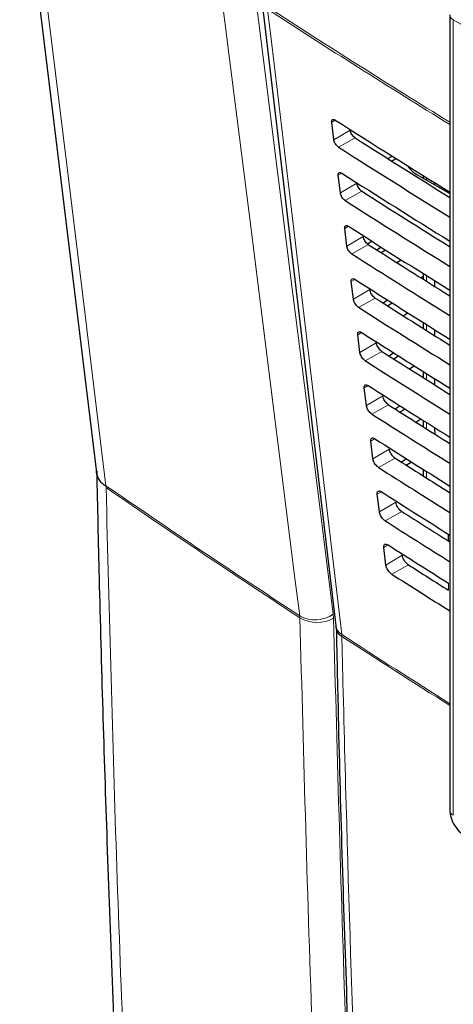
# Paper-space layout 'Blatt2' of a CAD drawing. Header units: millimetres. Extents: x 5 to 418, y 2 to 292.
# Tile 10 of 74: x 85 to 97, y 172 to 200. Entities that reach past the tile are written whole.
import ezdxf

# ---------------------------------------------------------------- set-up
doc = ezdxf.new("R2010")
doc.units = ezdxf.units.MM

psp = doc.layouts.new('Blatt2')

# ---------------------------------------------------------------- linework, layer by layer
at = {"color": 7, "linetype": 'Continuous', "lineweight": 25}
for p, q in [((91.528, 200.692), (93.653, 182.794)), ((96.915, 200.284), (96.915, 177.511)), ((93.594, 196.709), (93.532, 197.216)), ((95.136, 196.174), (95.259, 196.245)), ((95.247, 196.103), (95.371, 196.174)), ((95.753, 195.898), (95.782, 195.916)), ((93.78, 195.187), (93.718, 195.694)), ((95.967, 195.716), (96.915, 195.169)), ((96.152, 195.685), (96.152, 195.609)), ((96.475, 195.484), (96.475, 195.423)), ((93.967, 193.665), (93.904, 194.173)), ((94.56, 193.729), (94.685, 193.806)), ((94.952, 193.636), (94.828, 193.554)), ((94.945, 193.48), (95.073, 193.56)), ((95.396, 193.195), (95.525, 193.275)), ((96.152, 192.798), (96.09, 192.757)), ((96.152, 192.881), (96.152, 192.718)), ((94.153, 192.144), (94.091, 192.651)), ((96.475, 192.679), (96.475, 192.515)), ((95.132, 192.122), (95.003, 192.037)), ((95.125, 191.959), (95.259, 192.042)), ((95.576, 191.673), (95.71, 191.757)), ((96.152, 191.479), (96.152, 191.31)), ((94.339, 190.622), (94.277, 191.129)), ((96.475, 191.277), (96.475, 191.107)), ((95.311, 190.608), (95.177, 190.519)), ((95.306, 190.438), (95.444, 190.524)), ((95.756, 190.152), (95.896, 190.239)), ((96.152, 190.078), (96.152, 189.903)), ((96.475, 189.875), (96.475, 189.699)), ((94.525, 189.1), (94.463, 189.607)), ((95.491, 189.094), (95.352, 189.002)), ((95.486, 188.917), (95.63, 189.006)), ((95.937, 188.631), (96.081, 188.721)), ((96.152, 188.676), (96.152, 188.495)), ((96.475, 188.473), (96.475, 188.427)), ((96.475, 188.427), (96.483, 188.286)), ((94.712, 187.578), (94.65, 188.086)), ((95.67, 187.58), (95.526, 187.484)), ((95.667, 187.395), (95.815, 187.488)), ((96.152, 187.275), (96.152, 187.088)), ((96.117, 187.11), (96.152, 187.131)), ((94.898, 186.057), (94.836, 186.564)), ((96.865, 185.425), (96.865, 185.23)), ((95.084, 184.535), (95.022, 185.042))]:
    psp.add_line(p, q, dxfattribs=at)
at = {"color": 7, "linetype": 'Continuous', "lineweight": 18}
for p, q in [((111.87, 191.571), (97.013, 200.148)), ((97.013, 200.148), (97.013, 177.375)), ((93.632, 197.276), (93.532, 197.216)), ((94.062, 196.989), (93.594, 196.709)), ((94.208, 196.762), (93.731, 196.496)), ((93.821, 195.756), (93.718, 195.694)), ((96.249, 195.624), (96.249, 195.553)), ((94.248, 195.467), (93.78, 195.187)), ((94.398, 195.235), (93.921, 194.969)), ((94.01, 194.235), (93.904, 194.173)), ((94.435, 193.945), (93.967, 193.665)), ((94.588, 193.708), (94.11, 193.442)), ((96.249, 192.82), (96.249, 192.657)), ((94.199, 192.715), (94.091, 192.651)), ((94.621, 192.424), (94.153, 192.144)), ((94.778, 192.18), (94.3, 191.914)), ((96.249, 191.418), (96.249, 191.249)), ((94.388, 191.195), (94.277, 191.129)), ((94.807, 190.902), (94.339, 190.622)), ((94.968, 190.653), (94.49, 190.387)), ((96.249, 190.016), (96.249, 189.841)), ((94.577, 189.675), (94.463, 189.607)), ((94.994, 189.38), (94.525, 189.1)), ((95.157, 189.126), (94.68, 188.86)), ((96.249, 188.615), (96.249, 188.433)), ((96.475, 188.427), (96.512, 188.45)), ((94.766, 188.155), (94.65, 188.086)), ((95.18, 187.858), (94.712, 187.578)), ((95.347, 187.598), (94.87, 187.332)), ((96.249, 187.214), (96.249, 187.026)), ((87.072, 186.808), (87.074, 186.781)), ((87.075, 186.753), (87.074, 186.782)), ((94.955, 186.635), (94.836, 186.564)), ((95.366, 186.337), (94.898, 186.057)), ((95.537, 186.071), (95.06, 185.805)), ((96.913, 185.395), (96.913, 185.2)), ((95.143, 185.115), (95.022, 185.042)), ((95.553, 184.815), (95.084, 184.535)), ((95.727, 184.544), (95.25, 184.278)), ((96.876, 183.816), (96.876, 184.017)), ((92.619, 183.081), (92.622, 183.025)), ((93.585, 183.016), (93.577, 183.128)), ((93.824, 182.492), (93.821, 182.546))]:
    psp.add_line(p, q, dxfattribs=at)
at = {"color": 7, "linetype": 'Continuous', "lineweight": 25, "flags": 128}
psp.add_lwpolyline([(84.603, 205.186), (84.9, 202.758), (86.805, 187.182)], dxfattribs=at)
at = {"color": 7, "linetype": 'Continuous', "lineweight": 18, "flags": 128}
for points in [[(84.876, 204.755), (85.087, 203.029), (85.948, 195.99), (86.512, 191.386), (86.533, 191.211), (87.072, 186.808)], [(92.619, 183.081), (92.491, 184.089), (91.983, 188.122), (91.167, 194.599), (90.609, 199.028), (90.35, 201.077)], [(91.309, 201.124), (91.567, 199.075), (92.431, 192.223), (93.007, 187.655), (93.577, 183.128)], [(91.697, 200.444), (91.816, 199.441), (92.292, 195.431), (93.821, 182.546)]]:
    psp.add_lwpolyline(points, dxfattribs=at)
at = {"color": 7, "linetype": 'Continuous', "lineweight": 18}
for centre, radius, start, end in [((250.979, 446.66), 293.189, 237.09208, 238.29968), ((250.979, 446.583), 293.181, 237.09207, 238.2987), ((97.079, 200.299), 0.165, 185.0787, 246.2415), ((93.06, 183.881), 0.913, 241.1375, 304.5328), ((93.112, 183.89), 0.994, 240.5096, 298.465), ((93.998, 182.848), 0.35, 188.8721, 239.5969), ((93.978, 182.776), 0.324, 184.064, 241.5526), ((250.509, 424.142), 287.958, 237.03446, 237.76528), ((250.425, 423.95), 287.795, 237.03406, 237.76451), ((97.075, 177.523), 0.16, 184.1293, 247.1908)]:
    psp.add_arc(centre, radius, start, end, dxfattribs=at)
at = {"color": 7, "linetype": 'Continuous', "lineweight": 25}
for centre, major_axis, ratio, start_param, end_param in [((341.001, 331.357), (333.724, 5.135), 0.587275, 3.868493, 3.883113), ((339.903, 320.411), (331.364, -4.923), 0.567125, 3.885601, 3.897695), ((339.902, 320.41), (332.036, -4.933), 0.567125, 3.885702, 3.899882), ((96.674, 196.11), (1, -0.015), 0.567125, 3.439115, 3.935417), ((341.001, 329.723), (333.457, 5.131), 0.587275, 3.868453, 3.882164), ((339.903, 318.778), (331.096, -4.919), 0.567125, 3.885561, 3.896821), ((339.902, 318.777), (331.769, -4.929), 0.567125, 3.885662, 3.899014), ((341, 328.09), (333.189, 5.127), 0.587275, 3.868413, 3.881303), ((339.904, 317.145), (330.829, -4.915), 0.567125, 3.88552, 3.895945), ((339.903, 317.145), (331.501, -4.925), 0.567125, 3.885622, 3.898143), ((341, 326.457), (332.922, 5.123), 0.587275, 3.868373, 3.880439), ((339.904, 315.512), (330.561, -4.911), 0.567125, 3.88548, 3.895066), ((339.903, 315.512), (331.234, -4.921), 0.567125, 3.885581, 3.89727), ((341, 324.823), (332.654, 5.119), 0.587275, 3.868333, 3.879574), ((339.905, 313.879), (330.294, -4.907), 0.567125, 3.885439, 3.894186), ((339.904, 313.879), (330.966, -4.917), 0.567125, 3.885541, 3.896395), ((340.999, 323.19), (332.386, 5.115), 0.587275, 3.868293, 3.878706), ((339.904, 312.246), (330.699, -4.913), 0.567125, 3.885501, 3.895518), ((339.905, 312.247), (330.026, -4.903), 0.567125, 3.885399, 3.893303), ((340.999, 321.557), (332.119, 5.111), 0.587275, 3.868253, 3.877836), ((339.906, 310.614), (329.758, -4.899), 0.567125, 3.885358, 3.892417), ((339.904, 310.613), (330.431, -4.909), 0.567125, 3.88546, 3.894638), ((340.998, 319.923), (331.851, 5.106), 0.587275, 3.868213, 3.876956), ((339.906, 308.981), (329.491, -4.895), 0.567125, 3.885318, 3.891522), ((339.905, 308.98), (330.163, -4.905), 0.567125, 3.88542, 3.893756), ((340.998, 318.29), (331.584, 5.102), 0.587275, 3.868173, 3.875914), ((339.906, 307.348), (329.223, -4.891), 0.567125, 3.885277, 3.890463), ((339.905, 307.348), (329.896, -4.901), 0.567125, 3.885379, 3.892872)]:
    psp.add_ellipse(centre, major_axis=major_axis, ratio=ratio, start_param=start_param, end_param=end_param, dxfattribs=at)
at = {"color": 7, "linetype": 'Continuous', "lineweight": 18}
for points, knots in [([(91.232, 205.15), (93.032, 203.999), (96.632, 201.697), (102.295, 198.286), (108.181, 194.901), (113.804, 191.816), (117.483, 189.904), (119.071, 189.078)], [0, 0, 0, 0, 0.204721, 0.409562, 0.623395, 0.837364, 1, 1, 1, 1]), ([(87.072, 186.808), (88.061, 186.131), (89.89, 184.878), (91.76, 183.647), (92.619, 183.081)], [0, 0, 0, 0, 0.540801, 1, 1, 1, 1]), ([(87.075, 186.753), (87.168, 183.123), (87.354, 175.862), (87.808, 165.045), (88.391, 154.275), (89.119, 143.562), (89.988, 132.947), (91.093, 121.275), (92.03, 113.231), (92.564, 108.644)], [0, 0, 0, 0, 0.13542, 0.27084, 0.407692, 0.544545, 0.681438, 0.818332, 1, 1, 1, 1]), ([(92.622, 183.025), (91.764, 183.591), (89.893, 184.823), (88.064, 186.075), (87.075, 186.753)], [0, 0, 0, 0, 0.459077, 1, 1, 1, 1]), ([(94.05, 149.861), (93.84, 153.359), (93.421, 160.357), (92.936, 171.407), (92.731, 179.001), (92.622, 183.025)], [0, 0, 0, 0, 0.319671, 0.639406, 1, 1, 1, 1]), ([(93.585, 183.016), (93.694, 178.995), (93.898, 171.408), (94.384, 160.365), (94.802, 153.372), (95.011, 149.876)], [0, 0, 0, 0, 0.360594, 0.680264, 1, 1, 1, 1]), ([(93.824, 182.492), (93.832, 182.134), (93.874, 180.347), (94.071, 172.856), (94.456, 162.235), (94.948, 153.144), (95.137, 149.654)], [0, 0, 0, 0, 0.032288, 0.161438, 0.678067, 1, 1, 1, 1])]:
    psp.add_open_spline(points, degree=3, knots=knots, dxfattribs=at)
at = {"color": 7, "linetype": 'Continuous', "lineweight": 25}
for points, knots in [([(91.377, 204.851), (92.066, 204.402), (93.99, 203.15), (97.304, 201.085), (101.317, 198.653), (105.49, 196.215), (109.736, 193.818), (113.889, 191.555), (117.059, 189.88), (118.796, 188.995), (119.219, 188.779)], [0, 0, 0, 0, 0.079167, 0.220979, 0.371612, 0.522329, 0.673084, 0.823745, 0.956982, 1, 1, 1, 1]), ([(93.532, 197.216), (93.531, 197.222), (93.529, 197.242), (93.535, 197.271), (93.555, 197.293), (93.586, 197.297), (93.615, 197.286), (93.631, 197.276), (93.634, 197.274)], [0, 0, 0, 0, 0.0850535, 0.3019905, 0.5196115, 0.7367694, 0.9522337, 1, 1, 1, 1]), ([(94.208, 196.762), (94.202, 196.766), (94.182, 196.78), (94.147, 196.814), (94.108, 196.865), (94.079, 196.921), (94.066, 196.963), (94.063, 196.984), (94.062, 196.989)], [0, 0, 0, 0, 0.090146, 0.302268, 0.513764, 0.725705, 0.93926, 1, 1, 1, 1]), ([(93.731, 196.496), (93.725, 196.5), (93.707, 196.512), (93.675, 196.543), (93.638, 196.591), (93.611, 196.644), (93.598, 196.683), (93.595, 196.704), (93.594, 196.709)], [0, 0, 0, 0, 0.081983, 0.294147, 0.505651, 0.717552, 0.931033, 1, 1, 1, 1]), ([(93.718, 195.694), (93.718, 195.7), (93.716, 195.722), (93.722, 195.751), (93.742, 195.773), (93.774, 195.777), (93.804, 195.766), (93.82, 195.756), (93.823, 195.754)], [0, 0, 0, 0, 0.088537, 0.305494, 0.523121, 0.740262, 0.955696, 1, 1, 1, 1]), ([(94.398, 195.235), (94.391, 195.239), (94.37, 195.254), (94.334, 195.289), (94.295, 195.341), (94.266, 195.399), (94.252, 195.441), (94.249, 195.462), (94.248, 195.467)], [0, 0, 0, 0, 0.093114, 0.305221, 0.516715, 0.728672, 0.942253, 1, 1, 1, 1]), ([(93.921, 194.969), (93.915, 194.973), (93.896, 194.986), (93.862, 195.018), (93.825, 195.067), (93.797, 195.121), (93.784, 195.162), (93.781, 195.182), (93.78, 195.187)], [0, 0, 0, 0, 0.085359, 0.297505, 0.509006, 0.720923, 0.934434, 1, 1, 1, 1]), ([(93.904, 194.173), (93.904, 194.179), (93.902, 194.201), (93.908, 194.232), (93.93, 194.254), (93.963, 194.257), (93.992, 194.246), (94.009, 194.236), (94.012, 194.234)], [0, 0, 0, 0, 0.091841, 0.308817, 0.526449, 0.743575, 0.95898, 1, 1, 1, 1]), ([(94.588, 193.708), (94.581, 193.712), (94.559, 193.727), (94.522, 193.763), (94.482, 193.817), (94.452, 193.876), (94.439, 193.919), (94.435, 193.941), (94.435, 193.945)], [0, 0, 0, 0, 0.09594, 0.308034, 0.519526, 0.731498, 0.945105, 1, 1, 1, 1]), ([(94.11, 193.442), (94.105, 193.446), (94.085, 193.459), (94.05, 193.492), (94.012, 193.543), (93.983, 193.598), (93.97, 193.64), (93.967, 193.661), (93.967, 193.665)], [0, 0, 0, 0, 0.088564, 0.300693, 0.512191, 0.724124, 0.937664, 1, 1, 1, 1]), ([(94.091, 192.651), (94.09, 192.658), (94.088, 192.681), (94.095, 192.712), (94.117, 192.734), (94.151, 192.738), (94.181, 192.726), (94.198, 192.716), (94.201, 192.714)], [0, 0, 0, 0, 0.094979, 0.311974, 0.52961, 0.746722, 0.962099, 1, 1, 1, 1]), ([(94.778, 192.18), (94.771, 192.185), (94.748, 192.201), (94.71, 192.238), (94.669, 192.293), (94.638, 192.354), (94.625, 192.398), (94.622, 192.419), (94.621, 192.424)], [0, 0, 0, 0, 0.098634, 0.310715, 0.522207, 0.734193, 0.947825, 1, 1, 1, 1]), ([(94.3, 191.914), (94.294, 191.919), (94.273, 191.933), (94.238, 191.967), (94.199, 192.019), (94.17, 192.076), (94.157, 192.118), (94.154, 192.139), (94.153, 192.144)], [0, 0, 0, 0, 0.091609, 0.303723, 0.515218, 0.727167, 0.940735, 1, 1, 1, 1]), ([(94.277, 191.129), (94.276, 191.137), (94.274, 191.16), (94.282, 191.192), (94.305, 191.215), (94.339, 191.218), (94.37, 191.206), (94.388, 191.195), (94.39, 191.194)], [0, 0, 0, 0, 0.097964, 0.314976, 0.532617, 0.749714, 0.965065, 1, 1, 1, 1]), ([(94.968, 190.653), (94.96, 190.658), (94.937, 190.674), (94.898, 190.713), (94.856, 190.769), (94.825, 190.831), (94.811, 190.876), (94.808, 190.898), (94.807, 190.902)], [0, 0, 0, 0, 0.101205, 0.313275, 0.524765, 0.736765, 0.950421, 1, 1, 1, 1]), ([(94.49, 190.387), (94.484, 190.392), (94.462, 190.406), (94.426, 190.442), (94.386, 190.495), (94.356, 190.553), (94.343, 190.596), (94.34, 190.617), (94.339, 190.622)], [0, 0, 0, 0, 0.094506, 0.306607, 0.5181, 0.730064, 0.943658, 1, 1, 1, 1]), ([(94.463, 189.607), (94.463, 189.615), (94.461, 189.64), (94.468, 189.672), (94.492, 189.695), (94.528, 189.698), (94.559, 189.686), (94.577, 189.675), (94.579, 189.674)], [0, 0, 0, 0, 0.1008064, 0.3178345, 0.5354797, 0.7525636, 0.9678898, 1, 1, 1, 1]), ([(95.157, 189.126), (95.15, 189.131), (95.126, 189.147), (95.086, 189.187), (95.043, 189.246), (95.011, 189.309), (94.997, 189.354), (94.994, 189.376), (94.994, 189.38)], [0, 0, 0, 0, 0.103661, 0.315721, 0.52721, 0.739224, 0.952903, 1, 1, 1, 1]), ([(94.68, 188.86), (94.673, 188.865), (94.651, 188.88), (94.614, 188.916), (94.573, 188.971), (94.543, 189.031), (94.529, 189.074), (94.526, 189.096), (94.525, 189.1)], [0, 0, 0, 0, 0.097267, 0.309354, 0.520846, 0.732825, 0.946444, 1, 1, 1, 1]), ([(94.65, 188.086), (94.649, 188.094), (94.647, 188.119), (94.655, 188.153), (94.679, 188.176), (94.716, 188.179), (94.748, 188.166), (94.766, 188.155), (94.768, 188.153)], [0, 0, 0, 0, 0.103516, 0.32056, 0.538209, 0.75528, 0.970583, 1, 1, 1, 1]), ([(95.347, 187.598), (95.339, 187.604), (95.315, 187.621), (95.273, 187.662), (95.23, 187.722), (95.198, 187.786), (95.184, 187.832), (95.181, 187.855), (95.18, 187.858)], [0, 0, 0, 0, 0.10601, 0.31806, 0.52955, 0.741577, 0.955277, 1, 1, 1, 1]), ([(94.87, 187.332), (94.863, 187.337), (94.84, 187.353), (94.801, 187.391), (94.76, 187.447), (94.729, 187.508), (94.716, 187.552), (94.712, 187.574), (94.712, 187.578)], [0, 0, 0, 0, 0.0999, 0.311976, 0.523466, 0.735459, 0.949103, 1, 1, 1, 1]), ([(87.074, 186.782), (87.035, 186.812), (86.956, 186.874), (86.872, 186.981), (86.82, 187.097), (86.798, 187.181), (86.803, 187.226), (86.803, 187.229)], [0, 0, 0, 0, 0.2418756, 0.4907707, 0.7326448, 0.9815228, 1, 1, 1, 1]), ([(86.806, 187.229), (86.828, 186.209), (86.905, 182.657), (87.096, 176.454), (87.398, 168.661), (87.782, 160.803), (88.236, 153.015), (88.764, 145.273), (89.365, 137.57), (90.04, 129.918), (90.754, 122.632), (91.512, 115.681), (92.037, 111.279), (92.301, 109.063)], [0, 0, 0, 0, 0.037924, 0.132131, 0.231979, 0.330847, 0.429396, 0.528403, 0.627406, 0.726408, 0.825418, 0.912117, 1, 1, 1, 1]), ([(94.836, 186.564), (94.835, 186.573), (94.833, 186.599), (94.842, 186.633), (94.867, 186.656), (94.904, 186.659), (94.937, 186.646), (94.955, 186.635), (94.957, 186.633)], [0, 0, 0, 0, 0.106103, 0.323161, 0.540814, 0.757873, 0.973154, 1, 1, 1, 1]), ([(95.537, 186.071), (95.529, 186.077), (95.503, 186.094), (95.461, 186.137), (95.417, 186.198), (95.384, 186.263), (95.37, 186.31), (95.367, 186.333), (95.366, 186.337)], [0, 0, 0, 0, 0.108259, 0.3203, 0.531789, 0.743829, 0.957551, 1, 1, 1, 1]), ([(95.06, 185.805), (95.052, 185.81), (95.029, 185.827), (94.989, 185.866), (94.947, 185.923), (94.915, 185.986), (94.902, 186.031), (94.899, 186.053), (94.898, 186.057)], [0, 0, 0, 0, 0.102414, 0.314479, 0.525969, 0.737976, 0.951642, 1, 1, 1, 1]), ([(95.022, 185.042), (95.022, 185.051), (95.02, 185.078), (95.028, 185.113), (95.054, 185.137), (95.093, 185.139), (95.126, 185.126), (95.144, 185.114), (95.146, 185.113)], [0, 0, 0, 0, 0.108574, 0.325646, 0.543303, 0.76035, 0.97561, 1, 1, 1, 1]), ([(95.727, 184.544), (95.718, 184.55), (95.692, 184.568), (95.649, 184.611), (95.604, 184.674), (95.57, 184.741), (95.556, 184.788), (95.553, 184.811), (95.553, 184.815)], [0, 0, 0, 0, 0.110414, 0.322446, 0.533936, 0.745989, 0.95973, 1, 1, 1, 1]), ([(95.25, 184.278), (95.242, 184.283), (95.218, 184.3), (95.177, 184.34), (95.134, 184.399), (95.102, 184.463), (95.088, 184.509), (95.085, 184.531), (95.084, 184.535)], [0, 0, 0, 0, 0.104817, 0.316872, 0.528361, 0.740382, 0.954071, 1, 1, 1, 1]), ([(93.652, 182.789), (93.653, 182.784), (93.655, 182.771), (93.655, 182.746), (93.656, 182.73)], [0, 0, 0, 0, 0.36939, 1, 1, 1, 1]), ([(93.664, 182.753), (93.678, 182.074), (93.748, 178.595), (93.943, 172.361), (94.256, 164.056), (94.6, 156.572), (94.868, 151.877), (94.98, 149.916)], [0, 0, 0, 0, 0.061225, 0.313593, 0.566097, 0.818699, 1, 1, 1, 1]), ([(96.915, 177.511), (96.919, 177.46), (96.928, 177.331), (97.012, 177.121), (97.151, 176.929), (97.268, 176.848), (97.317, 176.814)], [0, 0, 0, 0, 0.187821, 0.477899, 0.78076, 1, 1, 1, 1])]:
    psp.add_open_spline(points, degree=3, knots=knots, dxfattribs=at)

doc.saveas('drawing.dxf')
